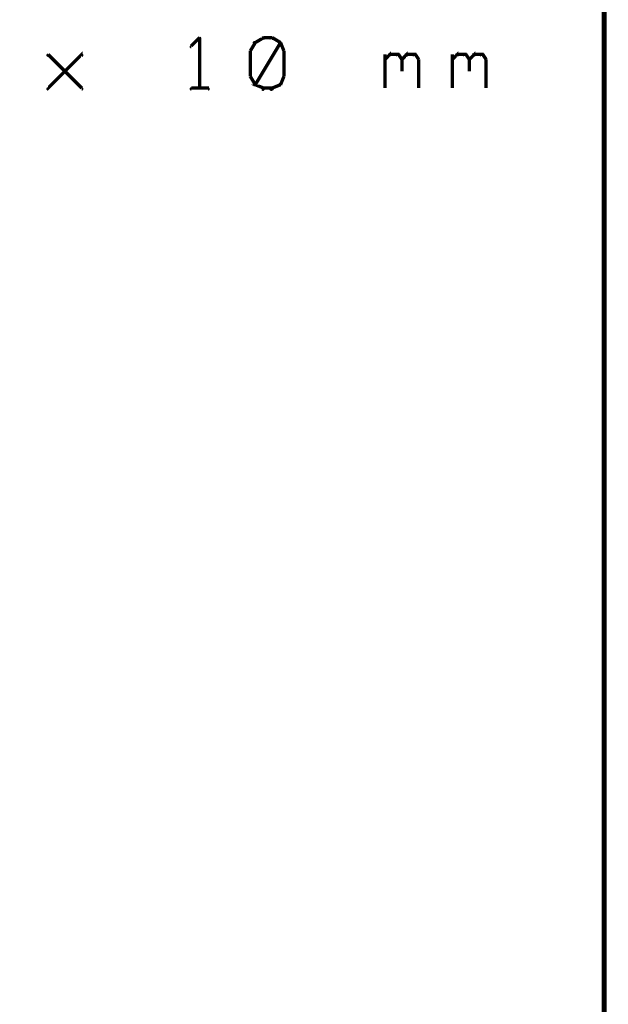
# Model space of a CAD drawing. Extents: x 98 to 599, y 121 to 517.
# Tile 60 of 77: x 518 to 553, y 233 to 291. Entities that reach past the tile are written whole.
import ezdxf

# ---------------------------------------------------------------- set-up
doc = ezdxf.new("R2010")
doc.units = 0
doc.layers.add('DRAWING', color=4, linetype='CONTINUOUS')

msp = doc.modelspace()

# ---------------------------------------------------------------- linework, layer by layer
at = {"layer": 'DRAWING', "color": 2}
for points in [[(552.5, 517, 0.3, 0.3, 0), (552.5, 167, 0, 0, 0), (552.5, 167, 0.2, 0.2, 0), (552.4, 167, 0.2, 0.2, 1), (552.6, 167, 0, 0, 0), (552.5, 166.9, 0.2, 0.2, 1), (552.5, 167.1, 0, 0, 0), (552.5, 167, 0, 0, 0), (552.5, 167, 0.3, 0.3, 0), (402.5, 167, 0, 0, 0), (402.5, 167, 0.2, 0.2, 0), (402.5, 167.1, 0.2, 0.2, 1), (402.5, 166.9, 0, 0, 0), (402.4, 167, 0.2, 0.2, 1), (402.6, 167, 0, 0, 0), (402.5, 167, 0, 0, 0), (402.5, 167, 0.3, 0.3, 0), (402.5, 517, 0, 0, 0)], [(528.5, 290.2, 0.1, 0.1, 1), (528.5, 290.3, 0, 0, 0), (528.5, 290.3, 0, 0, 0), (528.5, 290.3, 0.2, 0.2, 0), (528, 289.8, 0.2, 0.2, 0), (528, 289.8, 0, 0, 0), (528, 289.8, 0.1, 0.1, 0), (528, 289.8, 0.1, 0.1, 1), (528, 289.7, 0, 0, 0)], [(528.5, 287.3, 0.1, 0.1, 1), (528.5, 287.3, 0, 0, 0), (528.5, 287.3, 0, 0, 0), (528.5, 287.3, 0.2, 0.2, 0), (528.5, 290.3, 0.2, 0.2, 0), (528.5, 290.3, 0, 0, 0), (528.5, 290.3, 0.1, 0.1, 0), (528.5, 290.3, 0.1, 0.1, 1), (528.5, 290.3, 0, 0, 0)], [(531.8, 290, 0.1, 0.1, 1), (531.7, 290, 0, 0, 0), (531.8, 290, 0, 0, 0), (531.8, 290, 0.2, 0.2, 0), (531.5, 289.5, 0.2, 0.2, 0), (531.5, 289.5, 0, 0, 0), (531.5, 289.5, 0.1, 0.1, 0), (531.5, 289.5, 0.1, 0.1, 1), (531.5, 289.5, 0, 0, 0)], [(532.3, 290.2, 0.1, 0.1, 1), (532.2, 290.3, 0, 0, 0), (532.3, 290.3, 0, 0, 0), (532.3, 290.3, 0.2, 0.2, 0), (531.8, 290, 0.2, 0.2, 0), (531.8, 290, 0, 0, 0), (531.8, 290, 0.1, 0.1, 0), (531.7, 290, 0.1, 0.1, 1), (531.8, 290, 0, 0, 0)], [(531.7, 287.5, 0.1, 0.1, 1), (531.8, 287.5, 0, 0, 0), (531.8, 287.5, 0, 0, 0), (531.8, 287.5, 0.2, 0.2, 0), (533.3, 290, 0.2, 0.2, 0), (533.3, 290, 0, 0, 0), (533.3, 290, 0.1, 0.1, 0), (533.3, 290, 0.1, 0.1, 1), (533.2, 290, 0, 0, 0)], [(532.8, 290.2, 0.1, 0.1, 1), (532.8, 290.3, 0, 0, 0), (532.8, 290.3, 0, 0, 0), (532.8, 290.3, 0.2, 0.2, 0), (532.3, 290.3, 0.2, 0.2, 0), (532.3, 290.3, 0, 0, 0), (532.3, 290.3, 0.1, 0.1, 0), (532.3, 290.3, 0.1, 0.1, 1), (532.3, 290.2, 0, 0, 0)], [(533.2, 290, 0.1, 0.1, 1), (533.3, 290, 0, 0, 0), (533.3, 290, 0, 0, 0), (533.3, 290, 0.2, 0.2, 0), (532.8, 290.3, 0.2, 0.2, 0), (532.8, 290.3, 0, 0, 0), (532.8, 290.3, 0.1, 0.1, 0), (532.8, 290.3, 0.1, 0.1, 1), (532.7, 290.2, 0, 0, 0)], [(533.5, 289.5, 0.1, 0.1, 1), (533.5, 289.5, 0, 0, 0), (533.5, 289.5, 0, 0, 0), (533.5, 289.5, 0.2, 0.2, 0), (533.3, 290, 0.2, 0.2, 0), (533.3, 290, 0, 0, 0), (533.3, 290, 0.1, 0.1, 0), (533.3, 290, 0.1, 0.1, 1), (533.2, 290, 0, 0, 0)], [(519.5, 287.3, 0.1, 0.1, 1), (519.5, 287.2, 0, 0, 0), (519.5, 287.3, 0, 0, 0), (519.5, 287.3, 0.2, 0.2, 0), (521.5, 289.3, 0.2, 0.2, 0), (521.5, 289.3, 0, 0, 0), (521.5, 289.3, 0.1, 0.1, 0), (521.5, 289.2, 0.1, 0.1, 1), (521.5, 289.3, 0, 0, 0)], [(531.5, 289.5, 0.1, 0.1, 1), (531.5, 289.5, 0, 0, 0), (531.5, 289.5, 0, 0, 0), (531.5, 289.5, 0.2, 0.2, 0), (531.5, 288, 0.2, 0.2, 0), (531.5, 288, 0, 0, 0), (531.5, 288, 0.1, 0.1, 0), (531.5, 288, 0.1, 0.1, 1), (531.5, 288, 0, 0, 0)], [(533.5, 288, 0.1, 0.1, 1), (533.5, 288, 0, 0, 0), (533.5, 288, 0, 0, 0), (533.5, 288, 0.2, 0.2, 0), (533.5, 289.5, 0.2, 0.2, 0), (533.5, 289.5, 0, 0, 0), (533.5, 289.5, 0.1, 0.1, 0), (533.5, 289.5, 0.1, 0.1, 1), (533.5, 289.5, 0, 0, 0)], [(539.5, 289, 0.1, 0.1, 1), (539.5, 289, 0, 0, 0), (539.5, 289, 0, 0, 0), (539.5, 289, 0.2, 0.2, 0), (539.8, 289.3, 0.2, 0.2, 0), (539.8, 289.3, 0, 0, 0), (539.8, 289.3, 0.1, 0.1, 0), (539.8, 289.2, 0.1, 0.1, 1), (539.7, 289.3, 0, 0, 0)], [(540.3, 289.3, 0.1, 0.1, 1), (540.2, 289.2, 0, 0, 0), (540.3, 289.3, 0, 0, 0), (540.3, 289.3, 0.2, 0.2, 0), (540.5, 289, 0.2, 0.2, 0), (540.5, 289, 0, 0, 0), (540.5, 289, 0.1, 0.1, 0), (540.5, 289, 0.1, 0.1, 1), (540.5, 289, 0, 0, 0)], [(540.5, 289, 0.1, 0.1, 1), (540.5, 289, 0, 0, 0), (540.5, 289, 0, 0, 0), (540.5, 289, 0.2, 0.2, 0), (540.8, 289.3, 0.2, 0.2, 0), (540.8, 289.3, 0, 0, 0), (540.8, 289.3, 0.1, 0.1, 0), (540.8, 289.2, 0.1, 0.1, 1), (540.7, 289.3, 0, 0, 0)], [(541.3, 289.3, 0.1, 0.1, 1), (541.2, 289.2, 0, 0, 0), (541.3, 289.3, 0, 0, 0), (541.3, 289.3, 0.2, 0.2, 0), (541.5, 289, 0.2, 0.2, 0), (541.5, 289, 0, 0, 0), (541.5, 289, 0.1, 0.1, 0), (541.5, 289, 0.1, 0.1, 1), (541.5, 289, 0, 0, 0)], [(543.5, 289, 0.1, 0.1, 1), (543.5, 289, 0, 0, 0), (543.5, 289, 0, 0, 0), (543.5, 289, 0.2, 0.2, 0), (543.8, 289.3, 0.2, 0.2, 0), (543.8, 289.3, 0, 0, 0), (543.8, 289.3, 0.1, 0.1, 0), (543.8, 289.2, 0.1, 0.1, 1), (543.7, 289.3, 0, 0, 0)], [(544.3, 289.3, 0.1, 0.1, 1), (544.2, 289.2, 0, 0, 0), (544.3, 289.3, 0, 0, 0), (544.3, 289.3, 0.2, 0.2, 0), (544.5, 289, 0.2, 0.2, 0), (544.5, 289, 0, 0, 0), (544.5, 289, 0.1, 0.1, 0), (544.5, 289, 0.1, 0.1, 1), (544.5, 289, 0, 0, 0)], [(544.5, 289, 0.1, 0.1, 1), (544.5, 289, 0, 0, 0), (544.5, 289, 0, 0, 0), (544.5, 289, 0.2, 0.2, 0), (544.8, 289.3, 0.2, 0.2, 0), (544.8, 289.3, 0, 0, 0), (544.8, 289.3, 0.1, 0.1, 0), (544.8, 289.2, 0.1, 0.1, 1), (544.7, 289.3, 0, 0, 0)], [(545.3, 289.3, 0.1, 0.1, 1), (545.2, 289.2, 0, 0, 0), (545.3, 289.3, 0, 0, 0), (545.3, 289.3, 0.2, 0.2, 0), (545.5, 289, 0.2, 0.2, 0), (545.5, 289, 0, 0, 0), (545.5, 289, 0.1, 0.1, 0), (545.5, 289, 0.1, 0.1, 1), (545.5, 289, 0, 0, 0)], [(521.5, 287.2, 0.1, 0.1, 1), (521.5, 287.3, 0, 0, 0), (521.5, 287.3, 0, 0, 0), (521.5, 287.3, 0.2, 0.2, 0), (519.5, 289.3, 0.2, 0.2, 0), (519.5, 289.3, 0, 0, 0), (519.5, 289.3, 0.1, 0.1, 0), (519.5, 289.3, 0.1, 0.1, 1), (519.5, 289.2, 0, 0, 0)], [(539.5, 287.3, 0.1, 0.1, 1), (539.5, 287.3, 0, 0, 0), (539.5, 287.3, 0, 0, 0), (539.5, 287.3, 0.2, 0.2, 0), (539.5, 289.3, 0.2, 0.2, 0), (539.5, 289.3, 0, 0, 0), (539.5, 289.3, 0.1, 0.1, 0), (539.5, 289.3, 0.1, 0.1, 1), (539.5, 289.3, 0, 0, 0)], [(539.8, 289.3, 0.1, 0.1, 1), (539.8, 289.2, 0, 0, 0), (539.8, 289.3, 0, 0, 0), (539.8, 289.3, 0.2, 0.2, 0), (540.3, 289.3, 0.2, 0.2, 0), (540.3, 289.3, 0, 0, 0), (540.3, 289.3, 0.1, 0.1, 0), (540.3, 289.2, 0.1, 0.1, 1), (540.3, 289.3, 0, 0, 0)], [(540.5, 289, 0.1, 0.1, 1), (540.5, 289, 0, 0, 0), (540.5, 289, 0, 0, 0), (540.5, 289, 0.2, 0.2, 0), (540.5, 288.3, 0.2, 0.2, 0), (540.5, 288.3, 0, 0, 0), (540.5, 288.3, 0.1, 0.1, 0), (540.5, 288.3, 0.1, 0.1, 1), (540.5, 288.3, 0, 0, 0)], [(540.8, 289.3, 0.1, 0.1, 1), (540.8, 289.2, 0, 0, 0), (540.8, 289.3, 0, 0, 0), (540.8, 289.3, 0.2, 0.2, 0), (541.3, 289.3, 0.2, 0.2, 0), (541.3, 289.3, 0, 0, 0), (541.3, 289.3, 0.1, 0.1, 0), (541.3, 289.2, 0.1, 0.1, 1), (541.3, 289.3, 0, 0, 0)], [(541.5, 289, 0.1, 0.1, 1), (541.5, 289, 0, 0, 0), (541.5, 289, 0, 0, 0), (541.5, 289, 0.2, 0.2, 0), (541.5, 287.3, 0.2, 0.2, 0), (541.5, 287.3, 0, 0, 0), (541.5, 287.3, 0.1, 0.1, 0), (541.5, 287.3, 0.1, 0.1, 1), (541.5, 287.3, 0, 0, 0)], [(543.5, 287.3, 0.1, 0.1, 1), (543.5, 287.3, 0, 0, 0), (543.5, 287.3, 0, 0, 0), (543.5, 287.3, 0.2, 0.2, 0), (543.5, 289.3, 0.2, 0.2, 0), (543.5, 289.3, 0, 0, 0), (543.5, 289.3, 0.1, 0.1, 0), (543.5, 289.3, 0.1, 0.1, 1), (543.5, 289.3, 0, 0, 0)], [(543.8, 289.3, 0.1, 0.1, 1), (543.8, 289.2, 0, 0, 0), (543.8, 289.3, 0, 0, 0), (543.8, 289.3, 0.2, 0.2, 0), (544.3, 289.3, 0.2, 0.2, 0), (544.3, 289.3, 0, 0, 0), (544.3, 289.3, 0.1, 0.1, 0), (544.3, 289.2, 0.1, 0.1, 1), (544.3, 289.3, 0, 0, 0)], [(544.5, 289, 0.1, 0.1, 1), (544.5, 289, 0, 0, 0), (544.5, 289, 0, 0, 0), (544.5, 289, 0.2, 0.2, 0), (544.5, 288.3, 0.2, 0.2, 0), (544.5, 288.3, 0, 0, 0), (544.5, 288.3, 0.1, 0.1, 0), (544.5, 288.3, 0.1, 0.1, 1), (544.5, 288.3, 0, 0, 0)], [(544.8, 289.3, 0.1, 0.1, 1), (544.8, 289.2, 0, 0, 0), (544.8, 289.3, 0, 0, 0), (544.8, 289.3, 0.2, 0.2, 0), (545.3, 289.3, 0.2, 0.2, 0), (545.3, 289.3, 0, 0, 0), (545.3, 289.3, 0.1, 0.1, 0), (545.3, 289.2, 0.1, 0.1, 1), (545.3, 289.3, 0, 0, 0)], [(545.5, 289, 0.1, 0.1, 1), (545.5, 289, 0, 0, 0), (545.5, 289, 0, 0, 0), (545.5, 289, 0.2, 0.2, 0), (545.5, 287.3, 0.2, 0.2, 0), (545.5, 287.3, 0, 0, 0), (545.5, 287.3, 0.1, 0.1, 0), (545.5, 287.3, 0.1, 0.1, 1), (545.5, 287.3, 0, 0, 0)], [(531.5, 288, 0.1, 0.1, 1), (531.5, 288, 0, 0, 0), (531.5, 288, 0, 0, 0), (531.5, 288, 0.2, 0.2, 0), (531.8, 287.5, 0.2, 0.2, 0), (531.8, 287.5, 0, 0, 0), (531.8, 287.5, 0.1, 0.1, 0), (531.7, 287.5, 0.1, 0.1, 1), (531.8, 287.5, 0, 0, 0)], [(531.8, 287.5, 0.1, 0.1, 1), (531.7, 287.5, 0, 0, 0), (531.8, 287.5, 0, 0, 0), (531.8, 287.5, 0.2, 0.2, 0), (532.3, 287.3, 0.2, 0.2, 0), (532.3, 287.3, 0, 0, 0), (532.3, 287.3, 0.1, 0.1, 0), (532.2, 287.2, 0.1, 0.1, 1), (532.3, 287.3, 0, 0, 0)], [(532.7, 287.3, 0.1, 0.1, 1), (532.8, 287.2, 0, 0, 0), (532.8, 287.3, 0, 0, 0), (532.8, 287.3, 0.2, 0.2, 0), (533.3, 287.5, 0.2, 0.2, 0), (533.3, 287.5, 0, 0, 0), (533.3, 287.5, 0.1, 0.1, 0), (533.3, 287.5, 0.1, 0.1, 1), (533.2, 287.5, 0, 0, 0)], [(533.2, 287.5, 0.1, 0.1, 1), (533.3, 287.5, 0, 0, 0), (533.3, 287.5, 0, 0, 0), (533.3, 287.5, 0.2, 0.2, 0), (533.5, 288, 0.2, 0.2, 0), (533.5, 288, 0, 0, 0), (533.5, 288, 0.1, 0.1, 0), (533.5, 288, 0.1, 0.1, 1), (533.5, 288, 0, 0, 0)], [(528, 287.3, 0.1, 0.1, 1), (528, 287.2, 0, 0, 0), (528, 287.3, 0, 0, 0), (528, 287.3, 0.2, 0.2, 0), (529, 287.3, 0.2, 0.2, 0), (529, 287.3, 0, 0, 0), (529, 287.3, 0.1, 0.1, 0), (529, 287.2, 0.1, 0.1, 1), (529, 287.3, 0, 0, 0)], [(532.3, 287.3, 0.1, 0.1, 1), (532.3, 287.2, 0, 0, 0), (532.3, 287.3, 0, 0, 0), (532.3, 287.3, 0.2, 0.2, 0), (532.8, 287.3, 0.2, 0.2, 0), (532.8, 287.3, 0, 0, 0), (532.8, 287.3, 0.1, 0.1, 0), (532.8, 287.2, 0.1, 0.1, 1), (532.8, 287.3, 0, 0, 0)]]:
    msp.add_lwpolyline(points, format="xyseb", dxfattribs=at)

doc.saveas('drawing.dxf')
